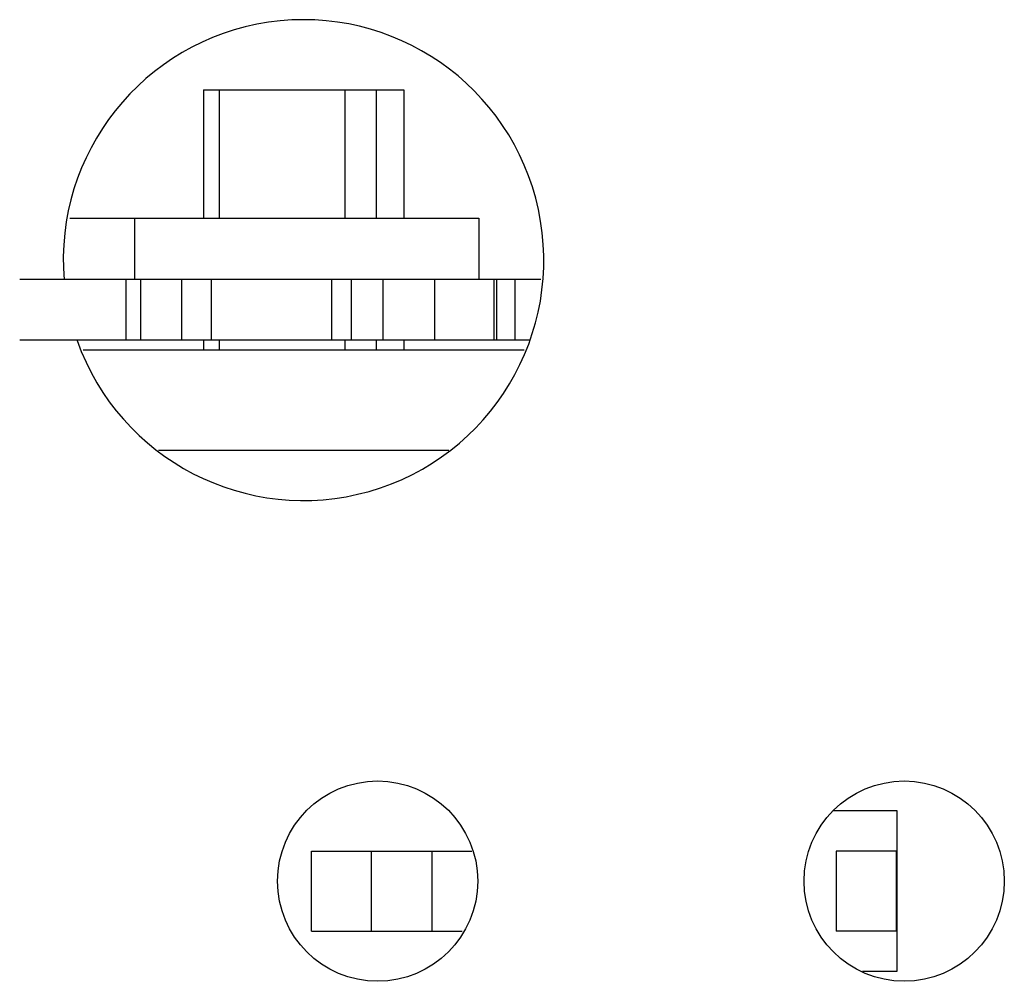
# Model space of a CAD drawing. Header units: millimetres. Extents: x 72 to 239, y 133 to 319.
# Tile 71 of 240: x 163.06 to 167.98, y 165.47 to 170.27. Entities that reach past the tile are written whole.
import ezdxf

# ---------------------------------------------------------------- set-up
doc = ezdxf.new("R2010")
doc.units = ezdxf.units.MM
doc.header["$LTSCALE"] = 5
doc.layers.get('0').update_dxf_attribs({"linetype": 'CONTINUOUS'})

msp = doc.modelspace()

# ---------------------------------------------------------------- linework, layer by layer
for p, q in [((163.9786, 169.9191), (164.9786, 169.9191)), ((163.9786, 169.9191), (163.9786, 169.2791)), ((164.0563, 169.9191), (164.0563, 169.2791)), ((164.6863, 169.2791), (164.6863, 169.9191)), ((164.8416, 169.9191), (164.8416, 169.2791)), ((164.9786, 169.9191), (164.9786, 169.2791)), ((163.3119, 169.2791), (165.3536, 169.2791)), ((163.6336, 169.2791), (163.6336, 168.9741)), ((165.3536, 169.2791), (165.3536, 168.9741)), ((163.0608, 168.9741), (165.6632, 168.9741)), ((163.5932, 168.6691), (163.5932, 168.9741)), ((163.6653, 168.6691), (163.6653, 168.9741)), ((163.8686, 168.9741), (163.8686, 168.6691)), ((164.0186, 168.6691), (164.0186, 168.9741)), ((164.6186, 168.9741), (164.6186, 168.6691)), ((164.7186, 168.6691), (164.7186, 168.9741)), ((164.8743, 168.9741), (164.8743, 168.6691)), ((165.1341, 168.6691), (165.1341, 168.9741)), ((165.4286, 168.9741), (165.4286, 168.6691)), ((165.442, 168.9741), (165.442, 168.6691)), ((165.5337, 168.9741), (165.5337, 168.6691)), ((165.6053, 168.6691), (163.0608, 168.6691)), ((163.9786, 168.6691), (163.9786, 168.6191)), ((164.0563, 168.6691), (164.0563, 168.6191)), ((164.6863, 168.6191), (164.6863, 168.6691)), ((164.8416, 168.6691), (164.8416, 168.6191)), ((164.9786, 168.6691), (164.9786, 168.6191)), ((165.5796, 168.6191), (163.3771, 168.6191)), ((165.2047, 168.1191), (163.7537, 168.1191)), ((167.4436, 166.3191), (167.1225, 166.3191)), ((167.4436, 165.5191), (167.4436, 166.3191)), ((164.5186, 166.1191), (165.3182, 166.1191)), ((164.5186, 165.7191), (164.5186, 166.1191)), ((164.8186, 165.7191), (164.8186, 166.1191)), ((165.1186, 166.1191), (165.1186, 165.7191)), ((167.4386, 166.1191), (167.1386, 166.1191)), ((167.1386, 166.1191), (167.1386, 165.7191)), ((167.4386, 166.1191), (167.4386, 165.7191)), ((164.5186, 165.7191), (165.2714, 165.7191)), ((167.4386, 165.7191), (167.1386, 165.7191)), ((167.2697, 165.5191), (167.4436, 165.5191))]:
    msp.add_line(p, q)
for centre in [(164.8484, 165.969), (167.4784, 165.969)]:
    msp.add_circle(centre, 0.5)
msp.add_arc((164.4784, 169.069), 1.2, 199.5391, 184.7144)

doc.saveas('drawing.dxf')
